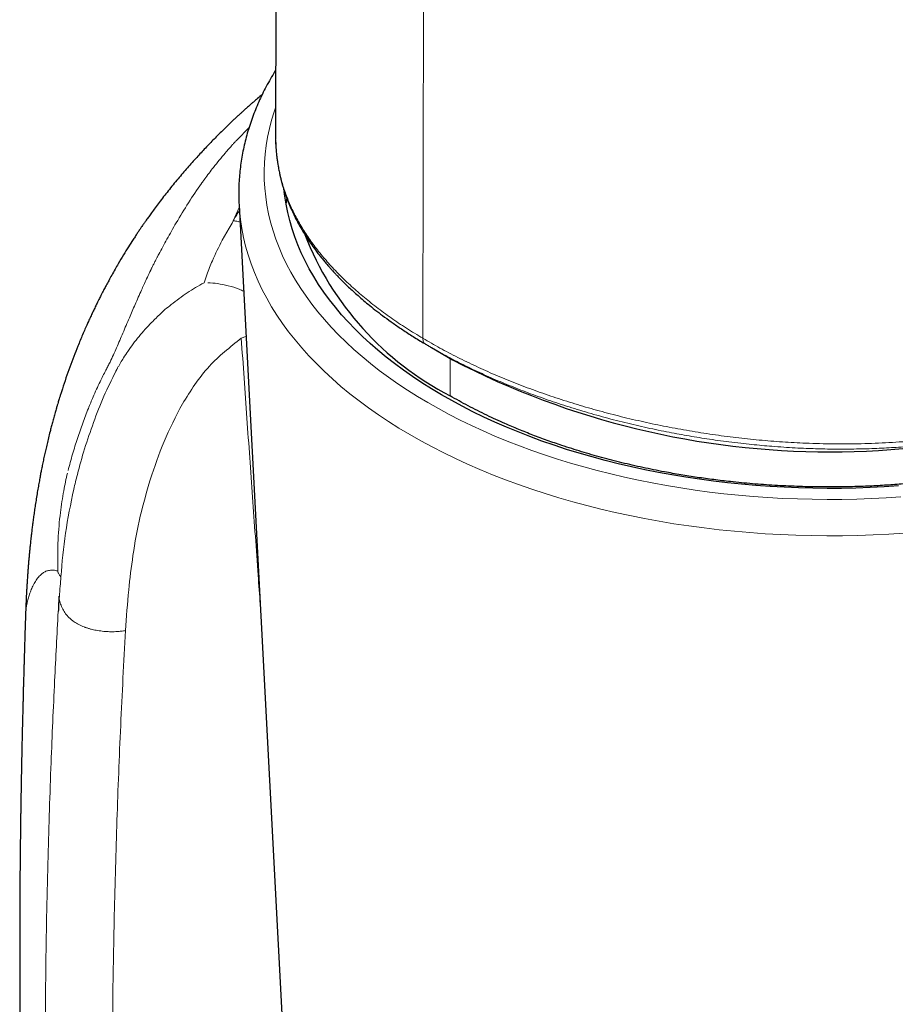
# Model space of a CAD drawing. Header units: millimetres. Extents: x 8 to 811, y 12 to 917.
# Tile 14 of 74: x 751 to 768, y 193 to 213. Entities that reach past the tile are written whole.
import ezdxf

# ---------------------------------------------------------------- set-up
doc = ezdxf.new("R2010")
doc.units = ezdxf.units.MM

msp = doc.modelspace()

# ---------------------------------------------------------------- linework, layer by layer
at = {"color": 7, "linetype": 'Continuous', "lineweight": 30}
for p, q in [((756.114, 238.182), (756.054, 210.347)), ((756.057, 210.347), (756.056, 210.329)), ((755.337, 208.961), (756.593, 185.304)), ((759.12, 206.157), (759.533, 205.918)), ((751.14, 200.934), (751.14, 200.933))]:
    msp.add_line(p, q, dxfattribs=at)
at = {"color": 252, "linetype": 'Continuous', "lineweight": 0}
for p, q in [((758.953, 206.339), (759, 237.467)), ((755.534, 210.483), (755.291, 210.237)), ((755.34, 208.91), (755.222, 208.652)), ((755.202, 208.602), (755.14, 208.504)), ((755.222, 208.652), (755.202, 208.602)), ((755.14, 208.504), (755.006, 208.27)), ((755.381, 206.34), (755.474, 206.372)), ((759.488, 205.207), (759.488, 205.944))]:
    msp.add_line(p, q, dxfattribs=at)
at = {"color": 252, "linetype": 'Continuous', "lineweight": 0, "flags": 128}
for points in [[(756.054, 210.873), (756.028, 210.796), (755.977, 210.631), (755.934, 210.464), (755.898, 210.298), (755.87, 210.13), (755.849, 209.962), (755.836, 209.794), (755.831, 209.626), (755.833, 209.458), (755.843, 209.29), (755.861, 209.122), (755.886, 208.955), (755.919, 208.788), (755.959, 208.621), (756.007, 208.455), (756.062, 208.29), (756.125, 208.126), (756.195, 207.963), (756.273, 207.8), (756.358, 207.64), (756.45, 207.48), (756.55, 207.322), (756.656, 207.165), (756.77, 207.011), (756.89, 206.857), (757.018, 206.706), (757.152, 206.557), (757.293, 206.41), (757.441, 206.265), (757.595, 206.122), (757.756, 205.982), (757.922, 205.844), (758.096, 205.709), (758.275, 205.576), (758.46, 205.446), (758.651, 205.319), (758.847, 205.195), (759.05, 205.074), (759.257, 204.956), (759.47, 204.841), (759.688, 204.73), (759.911, 204.622), (760.139, 204.517), (760.371, 204.416), (760.608, 204.318), (760.85, 204.224), (761.095, 204.133), (761.345, 204.046), (761.598, 203.963), (761.856, 203.884), (762.116, 203.809), (762.38, 203.738), (762.647, 203.671), (762.917, 203.608), (763.19, 203.549), (763.465, 203.494), (763.743, 203.443), (764.023, 203.397), (764.305, 203.354), (764.589, 203.316), (764.874, 203.283), (765.161, 203.253), (765.449, 203.228), (765.738, 203.208), (766.028, 203.191), (766.319, 203.18), (766.61, 203.172), (766.901, 203.169), (767.192, 203.17), (767.484, 203.176), (767.774, 203.186), (768.065, 203.201), (768.354, 203.22)], [(768.417, 202.508), (768.114, 202.488), (767.811, 202.473), (767.507, 202.462), (767.203, 202.456), (766.899, 202.455), (766.594, 202.458), (766.29, 202.466), (765.986, 202.478), (765.683, 202.495), (765.381, 202.517), (765.08, 202.543), (764.781, 202.573), (764.482, 202.609), (764.186, 202.648), (763.891, 202.692), (763.599, 202.741), (763.308, 202.794), (763.021, 202.851), (762.736, 202.913), (762.454, 202.979), (762.175, 203.049), (761.899, 203.124), (761.626, 203.202), (761.358, 203.285), (761.093, 203.371), (760.832, 203.462), (760.576, 203.557), (760.323, 203.655), (760.076, 203.757), (759.833, 203.863), (759.595, 203.973), (759.362, 204.086), (759.134, 204.202), (758.911, 204.322), (758.695, 204.445), (758.483, 204.572), (758.278, 204.702), (758.078, 204.834), (757.885, 204.97), (757.698, 205.108), (757.517, 205.25), (757.342, 205.394), (757.175, 205.54), (757.013, 205.69), (756.859, 205.841), (756.712, 205.995), (756.572, 206.151), (756.438, 206.309), (756.312, 206.469), (756.194, 206.631), (756.082, 206.794), (755.978, 206.959), (755.882, 207.126), (755.793, 207.294), (755.712, 207.463), (755.639, 207.634), (755.573, 207.806), (755.515, 207.978), (755.465, 208.151), (755.423, 208.325), (755.389, 208.5), (755.363, 208.675), (755.344, 208.85), (755.337, 208.962)]]:
    msp.add_lwpolyline(points, dxfattribs=at)
at = {"color": 7, "linetype": 'Continuous', "lineweight": 30, "flags": 128}
for points in [[(768.307, 203.436), (768.027, 203.418), (767.747, 203.404), (767.466, 203.394), (767.185, 203.388), (766.903, 203.387), (766.622, 203.39), (766.341, 203.397), (766.06, 203.409), (765.78, 203.425), (765.5, 203.444), (765.222, 203.469), (764.945, 203.497), (764.669, 203.529), (764.395, 203.566), (764.123, 203.607), (763.852, 203.652), (763.584, 203.701), (763.318, 203.754), (763.054, 203.811), (762.794, 203.872), (762.536, 203.937), (762.281, 204.006), (762.029, 204.078), (761.78, 204.155), (761.536, 204.235), (761.295, 204.318), (761.057, 204.406), (760.824, 204.497), (760.595, 204.591), (760.371, 204.689), (760.15, 204.79), (759.935, 204.895), (759.724, 205.003), (759.519, 205.114), (759.318, 205.228), (759.123, 205.345), (758.933, 205.464), (758.748, 205.587), (758.57, 205.713), (758.396, 205.841), (758.229, 205.971), (758.068, 206.105), (757.913, 206.24), (757.764, 206.378), (757.621, 206.518), (757.485, 206.66), (757.355, 206.804), (757.232, 206.95), (757.116, 207.098), (757.006, 207.248), (756.903, 207.399), (756.807, 207.552), (756.718, 207.706), (756.636, 207.861), (756.561, 208.018), (756.493, 208.176), (756.432, 208.334), (756.379, 208.494), (756.333, 208.654), (756.294, 208.815), (756.262, 208.976), (756.238, 209.138), (756.228, 209.226)], [(756.261, 208.981), (756.274, 209.049), (756.28, 209.082)]]:
    msp.add_lwpolyline(points, dxfattribs=at)
at = {"color": 7, "linetype": 'Continuous', "lineweight": 30}
for centre, radius, start, end in [((762.256, 210.576), 6.04, 201.3266, 242.7262), ((766.959, 220.222), 16.117, 242.5645, 297.4355)]:
    msp.add_arc(centre, radius, start, end, dxfattribs=at)
for points, knots in [([(756.057, 211.613), (756.053, 211.606), (756.017, 211.55), (755.955, 211.443), (755.872, 211.293), (755.795, 211.141), (755.724, 210.989), (755.659, 210.836), (755.6, 210.682), (755.546, 210.527), (755.499, 210.372), (755.457, 210.216), (755.421, 210.059), (755.391, 209.903), (755.368, 209.746), (755.349, 209.589), (755.337, 209.432), (755.331, 209.274), (755.33, 209.118), (755.335, 209.014), (755.337, 208.963)], [0, 0, 0, 0, 0.008256, 0.06766, 0.126932, 0.186065, 0.245057, 0.303904, 0.362607, 0.421168, 0.479592, 0.537884, 0.596054, 0.654114, 0.712075, 0.769954, 0.827767, 0.885531, 0.943265, 1, 1, 1, 1]), ([(755.794, 211.136), (755.763, 211.11), (755.705, 211.06), (755.633, 210.998), (755.578, 210.95), (755.54, 210.916), (755.508, 210.887), (755.479, 210.862), (755.451, 210.837), (755.417, 210.806), (755.375, 210.768), (755.328, 210.724), (755.276, 210.677), (755.224, 210.628), (755.135, 210.544), (755.009, 210.422), (754.843, 210.256), (754.674, 210.081), (754.5, 209.893), (754.32, 209.692), (754.133, 209.473), (753.977, 209.282), (753.854, 209.125), (753.769, 209.014), (753.69, 208.908), (753.622, 208.815), (753.564, 208.735), (753.517, 208.668), (753.482, 208.619), (753.457, 208.583), (753.437, 208.553), (753.413, 208.519), (753.382, 208.474), (753.345, 208.418), (753.302, 208.353), (753.24, 208.258), (753.16, 208.133), (753.062, 207.975), (752.974, 207.828), (752.897, 207.695), (752.834, 207.583), (752.776, 207.477), (752.725, 207.383), (752.683, 207.303), (752.649, 207.238), (752.623, 207.187), (752.601, 207.144), (752.579, 207.099), (752.551, 207.043), (752.516, 206.973), (752.478, 206.892), (752.437, 206.806), (752.396, 206.717), (752.336, 206.585), (752.259, 206.408), (752.169, 206.192), (752.085, 205.979), (752.008, 205.77), (751.933, 205.558), (751.877, 205.389), (751.838, 205.27), (751.818, 205.204), (751.801, 205.152), (751.789, 205.11), (751.776, 205.069), (751.762, 205.021), (751.743, 204.956), (751.719, 204.874), (751.693, 204.782), (751.668, 204.687), (751.644, 204.596), (751.617, 204.494), (751.59, 204.383), (751.561, 204.265), (751.536, 204.154), (751.512, 204.047), (751.489, 203.942), (751.468, 203.84), (751.449, 203.745), (751.431, 203.653), (751.414, 203.559), (751.395, 203.454), (751.375, 203.337), (751.354, 203.215), (751.335, 203.092), (751.318, 202.975), (751.302, 202.864), (751.287, 202.758), (751.274, 202.658), (751.262, 202.56), (751.251, 202.46), (751.239, 202.358), (751.228, 202.255), (751.219, 202.161), (751.211, 202.076), (751.203, 201.994), (751.196, 201.911), (751.189, 201.826), (751.182, 201.736), (751.176, 201.645), (751.17, 201.557), (751.166, 201.49), (751.163, 201.444), (751.161, 201.409), (751.158, 201.366), (751.155, 201.309), (751.152, 201.236), (751.148, 201.148), (751.143, 201.046), (751.141, 200.972), (751.139, 200.933)], [0, 0, 0, 0, 0.011318, 0.021322, 0.026704, 0.031399, 0.035408, 0.038732, 0.041724, 0.045824, 0.050844, 0.056854, 0.063059, 0.069324, 0.07565, 0.094845, 0.114611, 0.135132, 0.156037, 0.178295, 0.20191, 0.22688, 0.238531, 0.250351, 0.261117, 0.270476, 0.278434, 0.284994, 0.290162, 0.292999, 0.295386, 0.298617, 0.302875, 0.308163, 0.314459, 0.32129, 0.334702, 0.349271, 0.364999, 0.374993, 0.385373, 0.395021, 0.403393, 0.41049, 0.416219, 0.420718, 0.424019, 0.427563, 0.432566, 0.438794, 0.446157, 0.453823, 0.46159, 0.469462, 0.488434, 0.508007, 0.525862, 0.543989, 0.562398, 0.581033, 0.587781, 0.593439, 0.598006, 0.601482, 0.604508, 0.608759, 0.614328, 0.621977, 0.630649, 0.639096, 0.647277, 0.655189, 0.666468, 0.677098, 0.687022, 0.696637, 0.706728, 0.716139, 0.725142, 0.733093, 0.741822, 0.751674, 0.762638, 0.774687, 0.78705, 0.798067, 0.808778, 0.819116, 0.828921, 0.838186, 0.847603, 0.858431, 0.868982, 0.878417, 0.886752, 0.894816, 0.903069, 0.911562, 0.919981, 0.929575, 0.938568, 0.946112, 0.949342, 0.952352, 0.95653, 0.962224, 0.969428, 0.978134, 0.988331, 1, 1, 1, 1]), ([(756.054, 210.346), (756.054, 210.321), (756.055, 210.288), (756.056, 210.257), (756.056, 210.25)], [0, 0, 0, 0, 0.780445, 1, 1, 1, 1]), ([(756.056, 210.234), (756.057, 210.217), (756.058, 210.166), (756.063, 210.079), (756.071, 209.984), (756.081, 209.899), (756.09, 209.828), (756.1, 209.761), (756.11, 209.702), (756.12, 209.649), (756.129, 209.603), (756.138, 209.564), (756.145, 209.531), (756.153, 209.499), (756.162, 209.46), (756.176, 209.408), (756.193, 209.344), (756.222, 209.249), (756.262, 209.13), (756.315, 208.992), (756.37, 208.863), (756.427, 208.743), (756.487, 208.627), (756.551, 208.51), (756.623, 208.391), (756.701, 208.269), (756.79, 208.141), (756.87, 208.034), (756.937, 207.947), (756.989, 207.884), (757.042, 207.82), (757.094, 207.76), (757.14, 207.708), (757.177, 207.667), (757.203, 207.638), (757.221, 207.619), (757.234, 207.605), (757.25, 207.588), (757.274, 207.563), (757.308, 207.528), (757.356, 207.479), (757.418, 207.417), (757.495, 207.344), (757.582, 207.263), (757.68, 207.175), (757.788, 207.081), (757.91, 206.98), (758.049, 206.87), (758.202, 206.754), (758.372, 206.632), (758.559, 206.504), (758.766, 206.37), (758.914, 206.28), (758.99, 206.234)], [0, 0, 0, 0, 0.010844, 0.032844, 0.058047, 0.075515, 0.092504, 0.107944, 0.121832, 0.134168, 0.144943, 0.15415, 0.161781, 0.168502, 0.17649, 0.189123, 0.204212, 0.221275, 0.255231, 0.287626, 0.317926, 0.345631, 0.372871, 0.401115, 0.429269, 0.458689, 0.489573, 0.522384, 0.537758, 0.553535, 0.569723, 0.585529, 0.598676, 0.609011, 0.616531, 0.6205, 0.623225, 0.627518, 0.633786, 0.642023, 0.65508, 0.671192, 0.690347, 0.712535, 0.734985, 0.759862, 0.787167, 0.81691, 0.849107, 0.883142, 0.919604, 0.958537, 1, 1, 1, 1]), ([(776.803, 207.51), (776.769, 207.453), (776.688, 207.316), (776.553, 207.121), (776.404, 206.926), (776.26, 206.751), (776.105, 206.579), (775.922, 206.39), (775.709, 206.188), (775.463, 205.976), (775.204, 205.772), (774.93, 205.574), (774.665, 205.398), (774.412, 205.242), (774.176, 205.105), (773.932, 204.973), (773.651, 204.831), (773.335, 204.682), (772.981, 204.53), (772.62, 204.387), (772.249, 204.254), (771.897, 204.139), (771.57, 204.041), (771.268, 203.958), (770.962, 203.88), (770.615, 203.8), (770.231, 203.721), (769.81, 203.646), (769.388, 203.581), (768.96, 203.527), (768.562, 203.487), (768.196, 203.458), (767.864, 203.437), (767.53, 203.423), (767.156, 203.415), (766.749, 203.414), (766.307, 203.424), (765.871, 203.445), (765.435, 203.476), (765.036, 203.515), (764.673, 203.558), (764.347, 203.603), (764.023, 203.654), (763.665, 203.718), (763.279, 203.796), (762.867, 203.89), (762.466, 203.993), (762.072, 204.107), (761.716, 204.22), (761.397, 204.33), (761.115, 204.435), (760.837, 204.546), (760.534, 204.675), (760.201, 204.828), (759.839, 205.009), (759.605, 205.141), (759.488, 205.207)], [0, 0, 0, 0, 0.014618, 0.035328, 0.051067, 0.066806, 0.082609, 0.098412, 0.119669, 0.140234, 0.160799, 0.181507, 0.202216, 0.217955, 0.233693, 0.249496, 0.265299, 0.286556, 0.30712, 0.327685, 0.348393, 0.369102, 0.38484, 0.400579, 0.416381, 0.432184, 0.45344, 0.474005, 0.49457, 0.515278, 0.535987, 0.551726, 0.567464, 0.583267, 0.59907, 0.620326, 0.640891, 0.661456, 0.682165, 0.702875, 0.718613, 0.734352, 0.750155, 0.765958, 0.787215, 0.807781, 0.828347, 0.849056, 0.869766, 0.885505, 0.901244, 0.917048, 0.932851, 0.954108, 0.977036, 1, 1, 1, 1]), ([(758.99, 206.234), (759.012, 206.221), (759.055, 206.194), (759.099, 206.169), (759.121, 206.156)], [0, 0, 0, 0, 0.50045, 1, 1, 1, 1]), ([(751.793, 201.27), (751.793, 201.253), (751.792, 201.219), (751.791, 201.171), (751.79, 201.128), (751.789, 201.091), (751.787, 201.059), (751.786, 201.015), (751.783, 200.986), (751.781, 200.964)], [0, 0, 0, 0, 0.168091, 0.319823, 0.455208, 0.574269, 0.677033, 0.763546, 1, 1, 1, 1]), ([(751.139, 200.933), (751.139, 200.924), (751.137, 200.868), (751.134, 200.77), (751.13, 200.643), (751.126, 200.529), (751.123, 200.428), (751.121, 200.351), (751.119, 200.292), (751.118, 200.244), (751.116, 200.189), (751.114, 200.121), (751.112, 200.042), (751.109, 199.954), (751.106, 199.864), (751.104, 199.769), (751.101, 199.67), (751.098, 199.567), (751.095, 199.473), (751.093, 199.392), (751.091, 199.322), (751.09, 199.253), (751.088, 199.176), (751.085, 199.085), (751.083, 198.98), (751.08, 198.864), (751.077, 198.74), (751.074, 198.624), (751.072, 198.519), (751.069, 198.425), (751.067, 198.33), (751.065, 198.238), (751.064, 198.155), (751.062, 198.085), (751.061, 198.023), (751.059, 197.952), (751.058, 197.86), (751.055, 197.743), (751.053, 197.615), (751.051, 197.481), (751.048, 197.352), (751.046, 197.231), (751.045, 197.124), (751.043, 197.026), (751.042, 196.938), (751.041, 196.853), (751.039, 196.761), (751.038, 196.654), (751.037, 196.532), (751.035, 196.402), (751.033, 196.228), (751.031, 196.021), (751.029, 195.807), (751.028, 195.625), (751.027, 195.467), (751.026, 195.301), (751.025, 195.125), (751.024, 194.927), (751.024, 194.717), (751.024, 194.499), (751.024, 194.29), (751.024, 194.08), (751.024, 193.858), (751.025, 193.622), (751.027, 193.417), (751.028, 193.254), (751.028, 193.14), (751.029, 193.039), (751.03, 192.948), (751.031, 192.859), (751.032, 192.759), (751.033, 192.643), (751.034, 192.511), (751.036, 192.366), (751.038, 192.224), (751.04, 192.091), (751.041, 191.977), (751.043, 191.875), (751.044, 191.787), (751.045, 191.708), (751.047, 191.63), (751.048, 191.534), (751.05, 191.417), (751.053, 191.279), (751.055, 191.135), (751.058, 190.988), (751.061, 190.838), (751.064, 190.686), (751.068, 190.538), (751.071, 190.396), (751.074, 190.261), (751.077, 190.136), (751.08, 190.026), (751.082, 189.934), (751.084, 189.854), (751.086, 189.777), (751.088, 189.698), (751.091, 189.614), (751.093, 189.52), (751.096, 189.414), (751.1, 189.296), (751.103, 189.167), (751.108, 189.023), (751.113, 188.863), (751.118, 188.687), (751.124, 188.493), (751.13, 188.311), (751.136, 188.144), (751.141, 188), (751.145, 187.902), (751.146, 187.853)], [0, 0, 0, 0, 0.002052, 0.012653, 0.022333, 0.031037, 0.038643, 0.045147, 0.048653, 0.051953, 0.056096, 0.061215, 0.067312, 0.074216, 0.081061, 0.087724, 0.095845, 0.103679, 0.110983, 0.117155, 0.122166, 0.127006, 0.132759, 0.139632, 0.147625, 0.156622, 0.166064, 0.175879, 0.182843, 0.189984, 0.1973, 0.204483, 0.210767, 0.216114, 0.220525, 0.224703, 0.232441, 0.241472, 0.251277, 0.261467, 0.272043, 0.280622, 0.288928, 0.296402, 0.303045, 0.308857, 0.315836, 0.323959, 0.333283, 0.343561, 0.353698, 0.372818, 0.390721, 0.402571, 0.414204, 0.426859, 0.440532, 0.454279, 0.4719, 0.488695, 0.504147, 0.519765, 0.536804, 0.554915, 0.573888, 0.583637, 0.592371, 0.600034, 0.606651, 0.613277, 0.620466, 0.62966, 0.639752, 0.650858, 0.662979, 0.672412, 0.681332, 0.689159, 0.695894, 0.701583, 0.707389, 0.713812, 0.723653, 0.734467, 0.745534, 0.756787, 0.768461, 0.780295, 0.791772, 0.802714, 0.81312, 0.822949, 0.831616, 0.838562, 0.844361, 0.850129, 0.85627, 0.862784, 0.869671, 0.878268, 0.887383, 0.897215, 0.908337, 0.920788, 0.934567, 0.949675, 0.966111, 0.977122, 0.988658, 1, 1, 1, 1])]:
    msp.add_open_spline(points, degree=3, knots=knots, dxfattribs=at)
at = {"color": 252, "linetype": 'Continuous', "lineweight": 0}
for points, knots in [([(756.056, 210.329), (756.056, 210.301), (756.054, 210.189), (756.069, 209.996), (756.101, 209.751), (756.153, 209.506), (756.224, 209.263), (756.315, 209.022), (756.425, 208.782), (756.555, 208.545), (756.706, 208.31), (756.877, 208.076), (757.07, 207.844), (757.283, 207.614), (757.516, 207.388), (757.768, 207.168), (758.037, 206.952), (758.324, 206.742), (758.628, 206.536), (758.844, 206.405), (758.953, 206.339)], [0, 0, 0, 0, 0.020011, 0.077186, 0.134592, 0.192355, 0.250191, 0.307789, 0.36522, 0.422594, 0.480023, 0.537628, 0.595562, 0.653718, 0.711587, 0.769222, 0.826756, 0.884316, 0.942025, 1, 1, 1, 1]), ([(755.066, 209.984), (755.09, 210.012), (755.137, 210.067), (755.186, 210.121), (755.21, 210.149)], [0, 0, 0, 0, 0.500325, 1, 1, 1, 1]), ([(755.21, 210.149), (755.224, 210.163), (755.25, 210.193), (755.277, 210.223), (755.291, 210.237)], [0, 0, 0, 0, 0.500171, 1, 1, 1, 1]), ([(754.598, 209.385), (754.6, 209.388), (754.607, 209.397), (754.628, 209.427), (754.703, 209.53), (754.848, 209.724), (754.988, 209.89), (755.066, 209.984)], [0, 0, 0, 0, 0.014914, 0.044162, 0.145595, 0.519391, 1, 1, 1, 1]), ([(754.101, 208.609), (754.181, 208.743), (754.34, 209.011), (754.512, 209.26), (754.598, 209.385)], [0, 0, 0, 0, 0.498425, 1, 1, 1, 1]), ([(758.953, 206.339), (759.064, 206.275), (759.285, 206.146), (759.635, 205.963), (759.996, 205.788), (760.37, 205.621), (760.757, 205.462), (761.157, 205.31), (761.569, 205.168), (761.991, 205.034), (762.421, 204.91), (762.856, 204.796), (763.297, 204.693), (763.743, 204.6), (764.194, 204.518), (764.65, 204.446), (765.108, 204.386), (765.567, 204.337), (766.025, 204.3), (766.512, 204.274), (767.029, 204.26), (767.575, 204.264), (768.119, 204.285), (768.663, 204.324), (769.192, 204.381), (769.704, 204.453), (770.198, 204.54), (770.686, 204.642), (771.169, 204.76), (771.646, 204.894), (772.146, 205.052), (772.667, 205.238), (773.207, 205.455), (773.736, 205.692), (774.255, 205.949), (774.766, 206.225), (775.268, 206.521), (775.757, 206.834), (776.235, 207.163), (776.699, 207.507), (777.148, 207.864), (777.581, 208.232), (778.003, 208.611), (778.272, 208.874), (778.407, 209.006)], [0, 0, 0, 0, 0.02111, 0.042109, 0.063041, 0.083948, 0.104876, 0.125873, 0.146999, 0.168165, 0.189216, 0.21018, 0.231103, 0.252025, 0.272985, 0.294026, 0.315096, 0.336045, 0.356895, 0.377681, 0.402579, 0.427474, 0.45241, 0.47743, 0.502534, 0.525876, 0.549128, 0.572323, 0.595491, 0.618662, 0.641867, 0.669297, 0.696779, 0.724173, 0.751467, 0.779196, 0.806902, 0.834622, 0.86239, 0.89024, 0.917674, 0.945114, 0.972546, 1, 1, 1, 1]), ([(755.222, 208.652), (755.23, 208.665), (755.25, 208.698), (755.283, 208.756), (755.315, 208.809), (755.336, 208.844), (755.343, 208.854)], [0, 0, 0, 0, 0.20137, 0.482591, 0.845494, 1, 1, 1, 1]), ([(753.758, 207.993), (753.784, 208.042), (753.839, 208.142), (753.922, 208.293), (754.01, 208.451), (754.07, 208.556), (754.101, 208.609)], [0, 0, 0, 0, 0.228397, 0.471102, 0.728271, 1, 1, 1, 1]), ([(755.222, 208.652), (755.254, 208.648), (755.297, 208.642), (755.342, 208.631), (755.355, 208.628)], [0, 0, 0, 0, 0.7248, 1, 1, 1, 1]), ([(755.006, 208.27), (754.94, 208.137), (754.829, 207.917), (754.719, 207.632), (754.667, 207.485), (754.649, 207.433)], [0, 0, 0, 0, 0.496664, 0.820633, 1, 1, 1, 1]), ([(753.419, 207.289), (753.434, 207.322), (753.467, 207.396), (753.522, 207.515), (753.563, 207.603), (753.588, 207.654), (753.592, 207.663), (753.598, 207.675), (753.604, 207.688), (753.617, 207.715), (753.638, 207.758), (753.662, 207.806), (753.683, 207.849), (753.699, 207.879), (753.713, 207.907), (753.726, 207.932), (753.737, 207.954), (753.745, 207.968), (753.748, 207.974)], [0, 0, 0, 0, 0.142861, 0.314619, 0.515211, 0.525277, 0.538664, 0.555371, 0.575397, 0.59874, 0.671594, 0.765128, 0.814379, 0.859582, 0.90074, 0.93786, 0.970945, 1, 1, 1, 1]), ([(753.748, 207.974), (753.75, 207.977), (753.753, 207.983), (753.757, 207.99), (753.758, 207.993)], [0, 0, 0, 0, 0.500029, 1, 1, 1, 1]), ([(754.649, 207.433), (754.537, 207.369), (754.309, 207.24), (754.108, 207.082), (754.005, 207.001)], [0, 0, 0, 0, 0.493293, 1, 1, 1, 1]), ([(754.724, 207.432), (754.787, 207.428), (754.919, 207.42), (755.13, 207.375), (755.305, 207.323), (755.399, 207.278), (755.427, 207.265)], [0, 0, 0, 0, 0.272804, 0.56465, 0.870147, 1, 1, 1, 1]), ([(753.181, 206.743), (753.218, 206.83), (753.297, 207.015), (753.377, 207.194), (753.419, 207.289)], [0, 0, 0, 0, 0.471449, 1, 1, 1, 1]), ([(754.005, 207.001), (753.963, 206.97), (753.889, 206.916), (753.821, 206.85), (753.792, 206.822)], [0, 0, 0, 0, 0.567145, 1, 1, 1, 1]), ([(752.93, 206.155), (752.971, 206.251), (753.055, 206.447), (753.138, 206.643), (753.181, 206.743)], [0, 0, 0, 0, 0.489729, 1, 1, 1, 1]), ([(753.618, 206.651), (753.533, 206.562), (753.362, 206.381), (753.22, 206.181), (753.149, 206.081)], [0, 0, 0, 0, 0.4954056, 1, 1, 1, 1]), ([(753.792, 206.822), (753.763, 206.794), (753.703, 206.738), (753.646, 206.68), (753.618, 206.651)], [0, 0, 0, 0, 0.494623, 1, 1, 1, 1]), ([(754.224, 205.048), (754.384, 205.306), (754.685, 205.79), (755.159, 206.165), (755.381, 206.34)], [0, 0, 0, 0, 0.532246, 1, 1, 1, 1]), ([(755.381, 206.34), (755.418, 205.816), (755.492, 204.774), (755.602, 203.22), (755.69, 202), (755.74, 201.297), (755.754, 201.107)], [0, 0, 0, 0, 0.300324, 0.597221, 0.89069, 1, 1, 1, 1]), ([(758.991, 206.235), (758.987, 206.237), (758.976, 206.246), (758.964, 206.268), (758.954, 206.3), (758.953, 206.326), (758.953, 206.339)], [0, 0, 0, 0, 0.140359, 0.4229696, 0.7055802, 1, 1, 1, 1]), ([(752.8, 205.873), (752.823, 205.92), (752.867, 206.011), (752.909, 206.108), (752.93, 206.155)], [0, 0, 0, 0, 0.515431, 1, 1, 1, 1]), ([(753.149, 206.081), (753.121, 206.04), (753.072, 205.966), (753.027, 205.89), (753.006, 205.856)], [0, 0, 0, 0, 0.55494, 1, 1, 1, 1]), ([(774.855, 206.192), (774.819, 206.17), (774.617, 206.05), (774.235, 205.847), (773.712, 205.587), (773.176, 205.347), (772.63, 205.128), (772.072, 204.929), (771.506, 204.753), (770.939, 204.601), (770.368, 204.472), (769.788, 204.365), (769.268, 204.29), (768.82, 204.239), (768.447, 204.206), (768.07, 204.181), (767.679, 204.165), (767.274, 204.158), (766.876, 204.161), (766.541, 204.171), (766.271, 204.184), (766.047, 204.198), (765.829, 204.213), (765.62, 204.231), (765.415, 204.251), (765.199, 204.274), (764.904, 204.31), (764.549, 204.359), (764.141, 204.426), (763.731, 204.502), (763.307, 204.591), (762.866, 204.694), (762.425, 204.81), (761.99, 204.937), (761.569, 205.071), (761.168, 205.212), (760.788, 205.356), (760.423, 205.506), (760.066, 205.665), (759.708, 205.838), (759.391, 206.002), (759.199, 206.113), (759.121, 206.158)], [0, 0, 0, 0, 0.007802, 0.04341, 0.079394, 0.115173, 0.150998, 0.186968, 0.223104, 0.258566, 0.293298, 0.328648, 0.364679, 0.387345, 0.409034, 0.431428, 0.45454, 0.478386, 0.502979, 0.524779, 0.537482, 0.550651, 0.56429, 0.575895, 0.587681, 0.600439, 0.614173, 0.639908, 0.663561, 0.687284, 0.71377, 0.740597, 0.768298, 0.796161, 0.823383, 0.849956, 0.875869, 0.90082, 0.926435, 0.953098, 0.980806, 1, 1, 1, 1]), ([(752.8, 205.873), (752.786, 205.845), (752.759, 205.789), (752.732, 205.738), (752.719, 205.712)], [0, 0, 0, 0, 0.509938, 1, 1, 1, 1]), ([(752.719, 205.712), (752.679, 205.637), (752.591, 205.467), (752.512, 205.287), (752.467, 205.186)], [0, 0, 0, 0, 0.4407325, 1, 1, 1, 1]), ([(752.913, 205.686), (752.832, 205.525), (752.668, 205.196), (752.54, 204.857), (752.475, 204.684)], [0, 0, 0, 0, 0.490004, 1, 1, 1, 1]), ([(752.943, 205.745), (752.936, 205.732), (752.927, 205.714), (752.917, 205.695), (752.914, 205.688), (752.913, 205.686)], [0, 0, 0, 0, 0.675063, 0.88157, 1, 1, 1, 1]), ([(752.948, 205.756), (752.948, 205.754), (752.946, 205.75), (752.944, 205.747), (752.943, 205.745)], [0, 0, 0, 0, 0.499981, 1, 1, 1, 1]), ([(753.006, 205.856), (752.997, 205.84), (752.977, 205.806), (752.958, 205.773), (752.948, 205.756)], [0, 0, 0, 0, 0.489785, 1, 1, 1, 1]), ([(752.467, 205.186), (752.451, 205.148), (752.419, 205.073), (752.389, 204.997), (752.374, 204.959)], [0, 0, 0, 0, 0.500581, 1, 1, 1, 1]), ([(752.374, 204.959), (752.336, 204.863), (752.26, 204.667), (752.157, 204.367), (752.06, 204.056), (752.003, 203.845), (751.974, 203.737)], [0, 0, 0, 0, 0.236343, 0.481823, 0.736385, 1, 1, 1, 1]), ([(753.591, 203.558), (753.674, 203.809), (753.841, 204.312), (754.096, 204.803), (754.224, 205.048)], [0, 0, 0, 0, 0.499728, 1, 1, 1, 1]), ([(752.475, 204.684), (752.414, 204.511), (752.294, 204.171), (752.203, 203.829), (752.158, 203.661)], [0, 0, 0, 0, 0.509358, 1, 1, 1, 1]), ([(751.824, 202.911), (751.844, 203.056), (751.88, 203.323), (751.936, 203.574), (751.962, 203.689)], [0, 0, 0, 0, 0.541902, 1, 1, 1, 1]), ([(752.158, 203.661), (752.146, 203.612), (752.121, 203.515), (752.098, 203.418), (752.087, 203.369)], [0, 0, 0, 0, 0.5040444, 1, 1, 1, 1]), ([(753.104, 200.59), (753.123, 200.856), (753.158, 201.346), (753.249, 202.097), (753.377, 202.821), (753.521, 203.319), (753.591, 203.558)], [0, 0, 0, 0, 0.271257, 0.500272, 0.760144, 1, 1, 1, 1]), ([(752.087, 203.369), (752.027, 203.082), (751.906, 202.508), (751.858, 201.933), (751.834, 201.646)], [0, 0, 0, 0, 0.500956, 1, 1, 1, 1]), ([(751.779, 202.382), (751.784, 202.471), (751.795, 202.65), (751.814, 202.824), (751.824, 202.911)], [0, 0, 0, 0, 0.498639, 1, 1, 1, 1]), ([(751.772, 201.764), (751.772, 201.782), (751.772, 201.822), (751.771, 201.89), (751.771, 201.974), (751.771, 202.068), (751.772, 202.163), (751.774, 202.248), (751.776, 202.32), (751.778, 202.363), (751.779, 202.382)], [0, 0, 0, 0, 0.086491, 0.197365, 0.332842, 0.493128, 0.651157, 0.78838, 0.904685, 1, 1, 1, 1]), ([(751.772, 201.764), (751.742, 201.77), (751.684, 201.782), (751.607, 201.778), (751.538, 201.759), (751.477, 201.725), (751.417, 201.674), (751.359, 201.604), (751.306, 201.515), (751.261, 201.422), (751.225, 201.328), (751.195, 201.237), (751.172, 201.147), (751.154, 201.063), (751.142, 200.99), (751.141, 200.952), (751.14, 200.934)], [0, 0, 0, 0, 0.067911, 0.134351, 0.199418, 0.26323, 0.326058, 0.40731, 0.487925, 0.568408, 0.640542, 0.713281, 0.786957, 0.861913, 0.938538, 1, 1, 1, 1]), ([(751.773, 201.741), (751.773, 201.745), (751.772, 201.753), (751.772, 201.76), (751.772, 201.764)], [0, 0, 0, 0, 0.5004143, 1, 1, 1, 1]), ([(751.773, 201.741), (751.782, 201.725), (751.801, 201.693), (751.823, 201.661), (751.834, 201.645)], [0, 0, 0, 0, 0.498994, 1, 1, 1, 1]), ([(751.834, 201.645), (751.829, 201.584), (751.819, 201.453), (751.81, 201.321), (751.805, 201.251)], [0, 0, 0, 0, 0.4617, 1, 1, 1, 1]), ([(751.793, 201.27), (751.799, 201.235), (751.812, 201.162), (751.846, 201.061), (751.894, 200.965), (751.944, 200.898), (751.983, 200.855), (752.008, 200.832), (752.034, 200.809), (752.063, 200.786), (752.111, 200.751), (752.185, 200.707), (752.261, 200.673), (752.313, 200.654), (752.336, 200.646), (752.361, 200.637), (752.388, 200.629), (752.417, 200.621), (752.473, 200.607), (752.559, 200.589), (752.655, 200.577), (752.734, 200.571), (752.779, 200.569), (752.816, 200.568), (752.846, 200.568), (752.889, 200.569), (752.948, 200.571), (753.024, 200.578), (753.076, 200.586), (753.104, 200.59)], [0, 0, 0, 0, 0.0655428, 0.1325127, 0.201744, 0.2738514, 0.294924, 0.3168942, 0.3397766, 0.3635812, 0.3883128, 0.4541451, 0.5255647, 0.5390723, 0.5536645, 0.5693347, 0.5860737, 0.6038692, 0.6227058, 0.685219, 0.7561296, 0.7866193, 0.8181816, 0.8325484, 0.8495052, 0.8689744, 0.9067359, 0.9506473, 1, 1, 1, 1]), ([(751.805, 201.251), (751.805, 201.25), (751.805, 201.25), (751.805, 201.25), (751.805, 201.249), (751.804, 201.25), (751.8, 201.256), (751.796, 201.264), (751.794, 201.27)], [0, 0, 0, 0, 0.00786, 0.016007, 0.034625, 0.087634, 0.274678, 1, 1, 1, 1]), ([(751.781, 200.964), (751.757, 200.51), (751.704, 199.519), (751.635, 197.911), (751.575, 196.059), (751.531, 193.963), (751.525, 192.487), (751.521, 191.708)], [0, 0, 0, 0, 0.146566, 0.31984, 0.519824, 0.746533, 1, 1, 1, 1]), ([(752.842, 191.285), (752.844, 191.903), (752.848, 193.139), (752.881, 194.997), (752.933, 196.858), (753.005, 198.722), (753.071, 199.967), (753.104, 200.59)], [0, 0, 0, 0, 0.2002546, 0.4003626, 0.6003433, 0.8002159, 1, 1, 1, 1])]:
    msp.add_open_spline(points, degree=3, knots=knots, dxfattribs=at)

doc.saveas('drawing.dxf')
